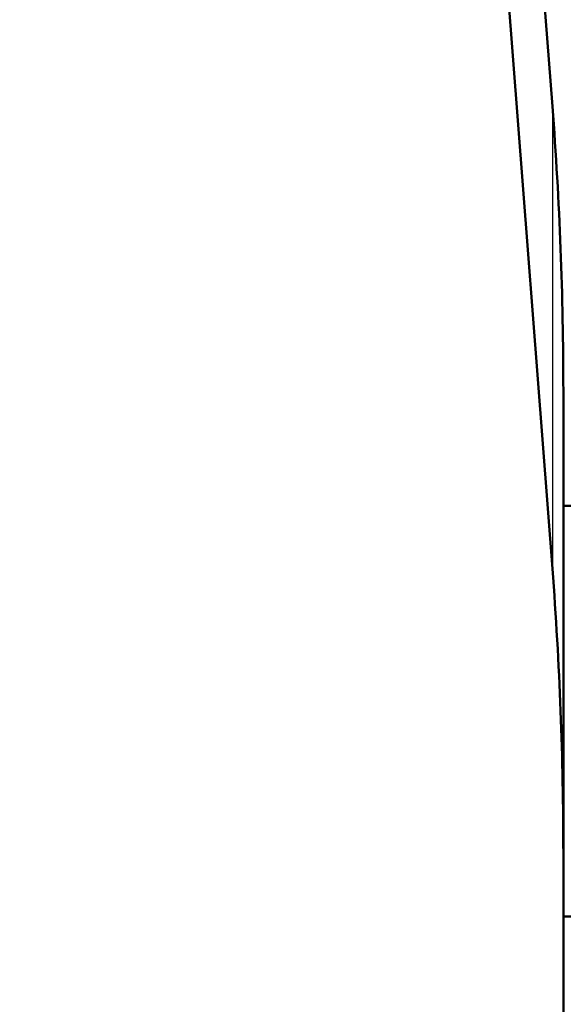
# Model space of a CAD drawing. Header units: millimetres. Extents: x 70 to 1011, y -602 to 1647.
# Tile 86 of 98: x 224 to 233, y 1433 to 1448. Entities that reach past the tile are written whole.
import ezdxf

# ---------------------------------------------------------------- set-up
doc = ezdxf.new("R2010")
doc.units = ezdxf.units.MM
doc.header["$LTSCALE"] = 0.75
doc.layers.add('Visible', color=7, linetype='Continuous', lineweight=50)
doc.layers.add('Visible Narrow', color=7, linetype='Continuous', lineweight=25)

msp = doc.modelspace()

# ---------------------------------------------------------------- linework, layer by layer
at = {"layer": 'Visible', "extrusion": (-1.22465e-16, -1, 2.96635e-13)}
for p, q in [((220.729, 1598.653, 486.562), (232.455, 1446.639, 291.554)), ((220.25, 1597.763, 500.06), (232.455, 1439.541, 297.087)), ((232.624, 1442.27, 285.949), (232.624, 1440.481, 287.344)), ((232.624, 1440.505, 286.961), (236.624, 1440.505, 286.961)), ((232.624, 1436.96, 290.089), (232.624, 1435.172, 291.483)), ((232.624, 1435.172, 291.483), (232.624, 1405.954, 254)), ((232.624, 1434.201, 286.961), (236.624, 1434.201, 286.961))]:
    msp.add_line(p, q, dxfattribs=at)
at = {"layer": 'Visible', "extrusion": (-3.63273e-29, -2.96635e-13, -1)}
msp.add_arc((-205.124, 1421.335, 789.545), 128, 98.77408, 244.4681, dxfattribs=at)
at = {"layer": 'Visible', "extrusion": (-5.46994e-13, 0.788685, -0.614798)}
msp.add_arc((-82.624, 1112.228, 961.696), 150, 177.28468, 180, dxfattribs=at)
at = {"layer": 'Visible', "extrusion": (-1, 1.22465e-16, 0)}
msp.add_arc((-1437.353, 286.961, -232.624), 3.152, 82.8501, 173.0244, dxfattribs=at)
at = {"layer": 'Visible', "extrusion": (-5.19071e-13, 0.788685, -0.614798)}
msp.add_arc((-82.624, 1112.228, 952.696), 150, 177.28468, 180, dxfattribs=at)
at = {"layer": 'Visible Narrow', "extrusion": (-1.22465e-16, -1, 2.96635e-13)}
msp.add_line((232.455, 1446.639, 291.554), (232.455, 1439.541, 297.087), dxfattribs=at)
at = {"layer": 'Visible Narrow', "extrusion": (-3.63273e-29, -2.96635e-13, -1)}
for centre, radius, start, end in [((-205.124, 1421.335, 759.978), 76.246, 108.10399, 236.98568), ((-205.124, 1421.335, 756.647), 70.091, 110.20608, 236.19172)]:
    msp.add_arc(centre, radius, start, end, dxfattribs=at)

doc.saveas('drawing.dxf')
